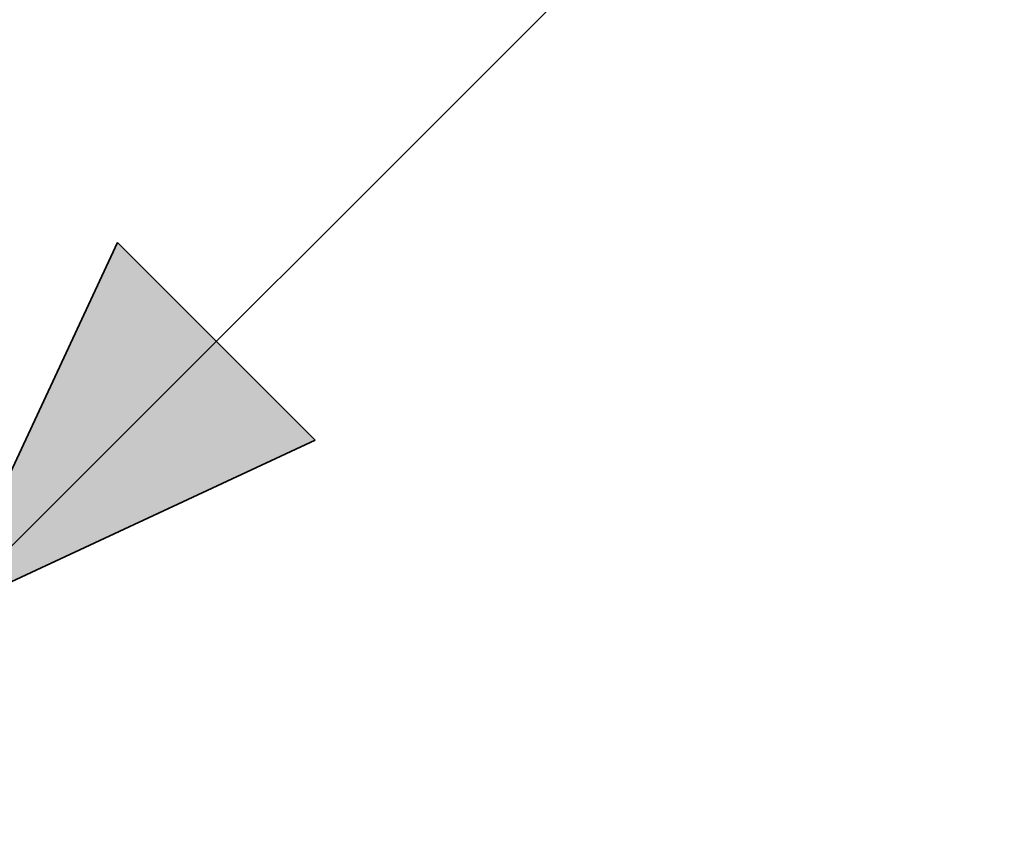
# Model space of a CAD drawing. Extents: x -123 to 597, y -160 to 584.
# Tile 48 of 207: x -35.72 to -28.5, y 25.37 to 31.43. Entities that reach past the tile are written whole.
import ezdxf

# ---------------------------------------------------------------- set-up
doc = ezdxf.new("R2010")
doc.units = 0
doc.layers.get('0').update_dxf_attribs({"lineweight": 35})
doc.layers.add('S_Schmutzwasser', color=7, linetype='Continuous', lineweight=35, true_color=0xcc3300)

# ---------------------------------------------------------------- blocks, each defined once
blk = doc.blocks.new('Fallleitung Abwasser-A07ALSM61N', base_point=(-37.9812, 25.3718))
at = {"color": 0, "lineweight": -2}
for p, q in [((-36.2742, 27.0788), (-28.4972, 34.8558)), ((-35.0063, 29.7977), (-36.2742, 27.0788)), ((-35.0063, 29.7977), (-33.5552, 28.3467)), ((-33.5552, 28.3467), (-36.2742, 27.0788)), ((-37.24, 27.3377), (-37.3639, 27.2957)), ((-37.1117, 27.3632), (-37.24, 27.3377)), ((-36.9812, 27.3718), (-37.1117, 27.3632)), ((-36.8506, 27.3632), (-36.9812, 27.3718)), ((-36.7224, 27.3377), (-36.8506, 27.3632)), ((-36.5985, 27.2957), (-36.7224, 27.3377)), ((-37.3639, 27.2957), (-37.4812, 27.2378)), ((-36.4812, 27.2378), (-36.5985, 27.2957)), ((-37.4812, 27.2378), (-37.5899, 27.1652)), ((-36.3724, 27.1652), (-36.4812, 27.2378)), ((-37.5899, 27.1652), (-37.6883, 27.0789)), ((-36.2741, 27.0789), (-36.3724, 27.1652)), ((-37.6883, 27.0789), (-37.7745, 26.9806)), ((-36.1878, 26.9806), (-36.2741, 27.0789)), ((-37.7745, 26.9806), (-37.8472, 26.8718)), ((-36.1151, 26.8718), (-36.1878, 26.9806)), ((-37.8472, 26.8718), (-37.9051, 26.7545)), ((-36.0573, 26.7545), (-36.1151, 26.8718)), ((-37.9051, 26.7545), (-37.9471, 26.6306)), ((-36.0152, 26.6306), (-36.0573, 26.7545)), ((-37.9471, 26.6306), (-37.9726, 26.5023)), ((-35.9897, 26.5023), (-36.0152, 26.6306)), ((-37.9726, 26.5023), (-37.9812, 26.3718)), ((-35.9812, 26.3718), (-35.9897, 26.5023)), ((-37.9812, 26.3718), (-37.9726, 26.2413)), ((-35.9897, 26.2413), (-35.9812, 26.3718)), ((-37.9726, 26.2413), (-37.9471, 26.113)), ((-36.0152, 26.113), (-35.9897, 26.2413)), ((-37.9471, 26.113), (-37.9051, 25.9891)), ((-36.0573, 25.9891), (-36.0152, 26.113)), ((-37.9051, 25.9891), (-37.8472, 25.8718)), ((-36.1151, 25.8718), (-36.0573, 25.9891)), ((-37.8472, 25.8718), (-37.7745, 25.763)), ((-36.1878, 25.763), (-36.1151, 25.8718)), ((-37.7745, 25.763), (-37.6883, 25.6647)), ((-36.2741, 25.6647), (-36.1878, 25.763)), ((-37.6883, 25.6647), (-37.5899, 25.5784)), ((-36.3724, 25.5784), (-36.2741, 25.6647)), ((-37.5899, 25.5784), (-37.4812, 25.5058)), ((-36.4812, 25.5058), (-36.3724, 25.5784)), ((-37.4812, 25.5058), (-37.3639, 25.4479)), ((-37.3639, 25.4479), (-37.24, 25.4059)), ((-36.7224, 25.4059), (-36.5985, 25.4479)), ((-36.5985, 25.4479), (-36.4812, 25.5058)), ((-37.24, 25.4059), (-37.1117, 25.3804)), ((-37.1117, 25.3804), (-36.9812, 25.3718)), ((-36.9812, 25.3718), (-36.8506, 25.3804)), ((-36.8506, 25.3804), (-36.7224, 25.4059))]:
    blk.add_line(p, q, dxfattribs=at)
for points in [[(-33.5552, 28.3467), (-35.683, 28.3467), (-35.0063, 29.7977)], [(-36.2742, 27.0788), (-33.5552, 28.3467), (-35.683, 28.3467)]]:
    blk.add_solid(points, dxfattribs=at)

msp = doc.modelspace()

# ---------------------------------------------------------------- block references
at = {"layer": 'S_Schmutzwasser', "ltscale": 0.35}
msp.add_blockref('Fallleitung Abwasser-A07ALSM61N', (-37.9812, 25.3718), dxfattribs=at)

doc.saveas('drawing.dxf')
